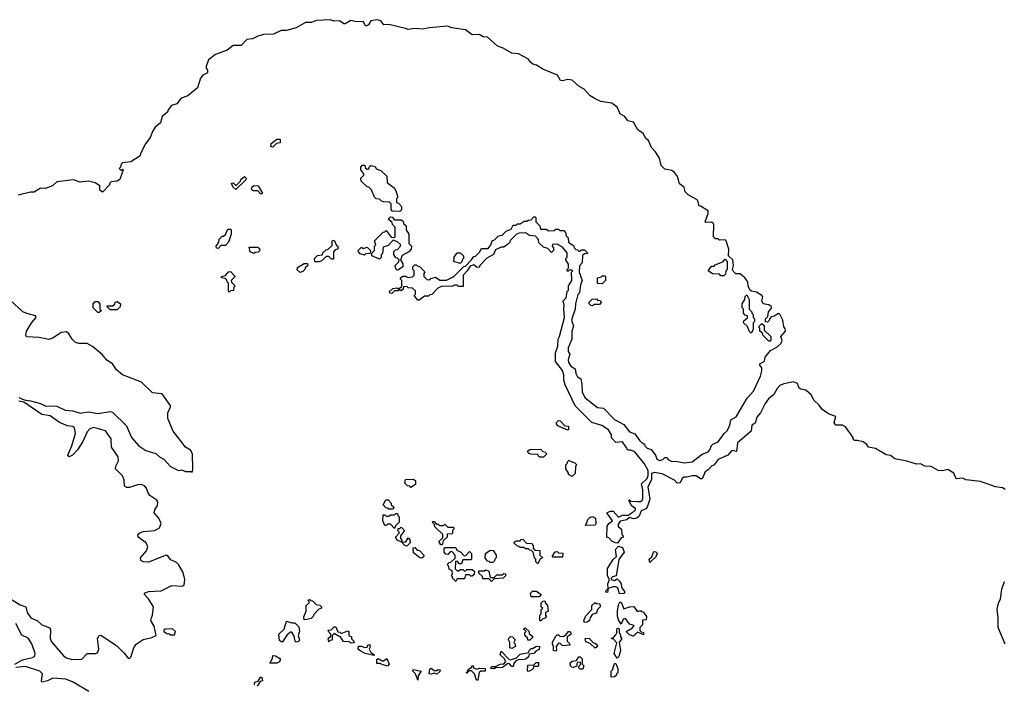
# Model space of a CAD drawing. Extents: x 2528705 to 2678277, y 911730 to 1023331.
# Tile 219 of 241: x 2650372 to 2657579, y 952589 to 957454. Entities that reach past the tile are written whole.
import ezdxf

# ---------------------------------------------------------------- set-up
doc = ezdxf.new("R2010")
doc.units = 0

msp = doc.modelspace()

# ---------------------------------------------------------------- linework, layer by layer
at = {"layer": '0CON20XD'}
for points in [[(2655026.7, 954265), (2655036.4, 954236.4), (2655055, 954226.7), (2655080, 954235), (2655095, 954250), (2655105, 954250), (2655121.7, 954231.7), (2655145, 954220), (2655175, 954222.5), (2655235, 954210), (2655295, 954216.2), (2655367.7, 954272.3), (2655410.3, 954289.7), (2655424.2, 954305), (2655435, 954336.7), (2655445, 954347.5), (2655485, 954363.8), (2655528.8, 954425), (2655551.2, 954445), (2655568.8, 954485), (2655576.4, 954523.6), (2655615, 954546.2), (2655697.5, 954682.5), (2655742, 954735), (2655794.4, 954845), (2655805, 954882.5), (2655804.2, 954904.2), (2655790, 954925), (2655790, 954935), (2655822.5, 954955), (2655827.5, 954982.5), (2655866.7, 955033.3), (2655913.3, 955056.7), (2655945, 955086.7), (2655953.3, 955105), (2655943.3, 955135), (2655978, 955175), (2655975, 955192.5), (2655964, 955205), (2655958.5, 955255), (2655935, 955297.5), (2655925, 955302.9), (2655895, 955284), (2655871.7, 955278.3), (2655860, 955265), (2655858.3, 955251.7), (2655845, 955240), (2655831.7, 955241.7), (2655830, 955265), (2655848.3, 955281.7), (2655852.5, 955315), (2655876.2, 955345), (2655872.5, 955355), (2655855, 955366.2), (2655812.5, 955375), (2655803.3, 955395), (2655810.8, 955425), (2655805, 955436), (2655765, 955460), (2655727.5, 955467.5), (2655717, 955477), (2655703.6, 955503.6), (2655702.5, 955535), (2655680, 955565), (2655645, 955593.3), (2655613, 955593), (2655593, 955613), (2655590, 955625), (2655597.5, 955655), (2655592.5, 955695), (2655560, 955725), (2655563.3, 955775), (2655542.5, 955835), (2655535, 955842.5), (2655495, 955840), (2655485, 955850), (2655465, 955850), (2655450, 955865), (2655452.5, 955955), (2655447.5, 955965), (2655435, 955972.5), (2655395, 955970), (2655390, 955975), (2655412, 956035), (2655410, 956055), (2655355, 956090), (2655341.7, 956091.7), (2655340, 956115), (2655330, 956135), (2655265, 956172.5), (2655243.3, 956193.3), (2655235, 956227.5), (2655201.7, 956251.7), (2655185.8, 956305), (2655165, 956335.6), (2655145, 956350.6), (2655095, 956360), (2655066.7, 956386.7), (2655055, 956440), (2655025, 956487.5), (2654997.5, 956517.5), (2654975, 956569.2), (2654953.8, 956585), (2654935, 956620), (2654896.8, 956646.8), (2654865, 956704.2), (2654823.8, 956713.8), (2654800, 956745), (2654766.1, 956766.1), (2654745, 956813.3), (2654705, 956843.3), (2654625.6, 956855.6), (2654584.1, 956874.1), (2654547.3, 956897.3), (2654504, 956945), (2654466.2, 956966.2), (2654415, 957011.1), (2654385, 957016.7), (2654345, 957007.1), (2654330, 957010), (2654308.7, 957048.7), (2654200.9, 957090.9), (2654155, 957122), (2654128.1, 957128.1), (2654108, 957145), (2654095.8, 957165), (2654023.3, 957205), (2653975, 957208.6), (2653911.2, 957245), (2653870.2, 957260.2), (2653795, 957326.5), (2653765, 957329.4), (2653735, 957345.5), (2653685, 957343.3), (2653635, 957379.2), (2653535.5, 957394.5), (2653503.8, 957406.2), (2653370, 957395), (2653325, 957385.6), (2653265, 957389.2), (2653215, 957383.3), (2653195, 957389.2), (2653075, 957420), (2653037, 957417), (2653014.2, 957445), (2652987.4, 957452.6), (2652941.2, 957445), (2652925, 957416.7), (2652905, 957407.5), (2652885, 957441.2), (2652835, 957439.5), (2652795, 957448.8), (2652755, 957423.3), (2652745, 957423.3), (2652712.5, 957445), (2652675, 957444.3), (2652645, 957454.2), (2652545, 957447.5), (2652507.3, 957432.7), (2652465, 957433.1), (2652395, 957393.8), (2652325, 957375.6), (2652285, 957374.4), (2652230.9, 957349.1), (2652157.5, 957345), (2652115, 957333.3), (2652076.7, 957313.3), (2652035, 957309.6), (2651994.3, 957265.7), (2651935, 957266.4), (2651889.6, 957230.4), (2651805, 957200), (2651755, 957160), (2651733.6, 957105), (2651746, 957085), (2651746.2, 957065), (2651712.2, 957047.8), (2651694.5, 957025), (2651674, 956956), (2651604, 956896), (2651555, 956878.8), (2651521.4, 956838.6), (2651484, 956825), (2651458.8, 956795), (2651453.6, 956776.4), (2651416.2, 956745), (2651402, 956698), (2651365, 956666.2), (2651344.2, 956635), (2651328.3, 956591.7), (2651293.1, 956545), (2651256.7, 956475), (2651253, 956457), (2651185, 956412.5), (2651125, 956405.7), (2651115, 956396.7), (2651110, 956375), (2651100, 956365), (2651115, 956350), (2651125, 956360), (2651130, 956355), (2651106.4, 956283.6), (2651085, 956272.5), (2651041.7, 956268.3), (2651030, 956255), (2651030, 956245), (2650978.3, 956191.7), (2650960, 956205), (2650958.3, 956238.3), (2650925, 956260), (2650875, 956270.8), (2650813.9, 956263.9), (2650765, 956282.5), (2650645, 956267.8), (2650611.2, 956238.8), (2650561.7, 956218.3), (2650525, 956220), (2650477.7, 956192.3), (2650452.3, 956192.3), (2650360, 956170)], [(2652225, 956520), (2652210, 956525), (2652211.7, 956548.3), (2652255, 956580), (2652278.3, 956578.3), (2652278.3, 956551.7), (2652251.7, 956548.3), (2652225, 956520)], [(2653155, 956050), (2653101.7, 956051.7), (2653090, 956065), (2653090, 956105), (2653078.3, 956118.3), (2653035, 956120), (2653020, 956125), (2653005, 956140), (2652981.7, 956141.7), (2652970, 956155), (2652948.3, 956208.3), (2652928.3, 956228.3), (2652915, 956230), (2652871.7, 956271.7), (2652870, 956295), (2652890, 956315), (2652890, 956325), (2652870, 956355), (2652870, 956375), (2652881.7, 956388.3), (2652898.3, 956388.3), (2652901.7, 956371.7), (2652915, 956360), (2652928.3, 956361.7), (2652931.7, 956378.3), (2652943, 956387), (2652975, 956380), (2652981.7, 956361.7), (2653015, 956350), (2653058.3, 956308.3), (2653061.7, 956261.7), (2653115, 956220), (2653127.5, 956195), (2653140, 956155), (2653130, 956145), (2653130, 956115), (2653145, 956110), (2653166.4, 956086.4), (2653167, 956063), (2653155, 956050)], [(2651955, 956210), (2651931.7, 956231.7), (2651921.7, 956258.3), (2651935, 956260), (2651951.7, 956241.7), (2651958.3, 956241.7), (2651988.3, 956271.7), (2651990, 956285), (2652017, 956307), (2652030, 956295), (2652028.3, 956281.7), (2651955, 956210)], [(2652145, 956180), (2652135, 956180), (2652115, 956200), (2652081.7, 956201.7), (2652070, 956215), (2652071.7, 956228.3), (2652085, 956240), (2652118.3, 956238.3), (2652150, 956185), (2652145, 956180)], [(2653135, 955620), (2653125, 955630), (2653120, 955655), (2653148.3, 955681.7), (2653150, 955695), (2653138.3, 955708.3), (2653125, 955710), (2653110, 955735), (2653111.7, 955758.3), (2653121.7, 955768.3), (2653138.3, 955771.7), (2653160, 955795), (2653158.3, 955808.3), (2653138.3, 955828.3), (2653105, 955840), (2653068.3, 955801.7), (2653031.7, 955788.3), (2653026.4, 955743.6), (2653018.3, 955731.7), (2653017, 955713), (2653005, 955700), (2652950, 955725), (2652950, 955745), (2652970, 955765), (2652970, 955795), (2652980, 955805), (2652970, 955835), (2653031.7, 955898.3), (2653045, 955900), (2653055, 955910), (2653091.7, 955861.7), (2653115, 955860), (2653120, 955865), (2653120, 955935), (2653100, 955955), (2653098.3, 955968.3), (2653070, 955995), (2653085, 956010), (2653098.3, 956008.3), (2653115, 955990), (2653165, 955990), (2653178.3, 955978.3), (2653181.7, 955961.7), (2653200, 955945), (2653200, 955915), (2653220, 955885), (2653220, 955815), (2653240, 955795), (2653236.7, 955773.3), (2653220, 955755), (2653171.7, 955728.3), (2653160, 955695), (2653177, 955667), (2653177.5, 955645), (2653145, 955622.5), (2653135, 955620)], [(2657583.8, 954015), (2657565, 954028), (2657515, 954033.8), (2657405, 954074.3), (2657296.1, 954086.1), (2657275, 954098), (2657225, 954092.5), (2657208.8, 954135), (2657165, 954162), (2657125, 954152.5), (2657095, 954153.3), (2657044.1, 954184.1), (2656995.7, 954185.7), (2656965, 954203.8), (2656935, 954201.2), (2656865, 954222), (2656778.1, 954238.1), (2656745, 954264), (2656715, 954268.5), (2656635, 954314.4), (2656584, 954324), (2656572.5, 954345), (2656545, 954362.5), (2656505, 954373.3), (2656483, 954373), (2656473, 954383), (2656472.5, 954395), (2656415, 954474.2), (2656394.2, 954485.8), (2656346.2, 954486.2), (2656333.8, 954505), (2656345, 954548), (2656296.6, 954566.6), (2656248, 954598), (2656220, 954635), (2656185.8, 954665.8), (2656165, 954708), (2656125, 954741.2), (2656088.3, 954748.3), (2656076.7, 954756.7), (2656065, 954790), (2656035, 954802.9), (2655965, 954789.2), (2655936.7, 954775), (2655916.2, 954755), (2655890.6, 954709.4), (2655852.4, 954677.6), (2655827.1, 954645), (2655793, 954577), (2655767.5, 954545), (2655755, 954500), (2655731.2, 954485), (2655725, 954442.5), (2655625, 954356.7), (2655618.3, 954291.7), (2655585, 954300), (2655553.9, 954266.1), (2655485, 954233.8), (2655455.8, 954194.2), (2655435, 954186.2), (2655411.7, 954158.3), (2655390, 954145), (2655367, 954093), (2655355, 954092.5), (2655323.9, 954113.9), (2655294.4, 954115.6), (2655255.8, 954104.2), (2655232.5, 954105), (2655221.2, 954095), (2655205, 954062.5), (2655185, 954060), (2655163.8, 954083.8), (2655075, 954128.8), (2655015, 954138), (2654997, 954133), (2654997.5, 954085), (2654970, 954035), (2654983.3, 953945), (2654963.6, 953886.4), (2654955, 953872.5), (2654920.7, 953859.3), (2654905, 953820), (2654890, 953805), (2654865, 953800), (2654835, 953810), (2654815, 953793.3), (2654767, 953783), (2654750, 953755), (2654755, 953742.5), (2654777.5, 953725), (2654780, 953685), (2654790, 953675), (2654790, 953665), (2654775, 953660), (2654747, 953623), (2654730, 953625), (2654706.7, 953636.7), (2654685, 953660), (2654670, 953665), (2654673, 953747), (2654683.6, 953766.4), (2654710, 953785), (2654670, 953845), (2654693.3, 953856.7), (2654716.2, 953856.2), (2654755, 953812.5), (2654785, 953826.7), (2654825, 953827.5), (2654870, 953855), (2654880, 953865), (2654880, 953875), (2654853.6, 953893.6), (2654830, 953935), (2654835, 953940), (2654845, 953930), (2654895, 953926.2), (2654915, 953926.7), (2654927.5, 953935), (2654933, 953947), (2654932.3, 954012.3), (2654923.3, 954055), (2654963.8, 954096.2), (2654973, 954117), (2654972.5, 954155), (2654945, 954202.5), (2654875, 954290), (2654845, 954302.5), (2654823, 954303), (2654810, 954325), (2654785, 954362.5), (2654735, 954360), (2654703, 954393), (2654702.5, 954415), (2654681.7, 954451.7), (2654633.6, 954483.6), (2654560, 954505), (2654438.3, 954628.3), (2654365, 954780), (2654353.8, 954815), (2654353.8, 954855), (2654344, 954885), (2654293, 954953), (2654293.8, 955015), (2654311.2, 955065), (2654313.3, 955115), (2654323.8, 955135), (2654360, 955275), (2654353.8, 955335), (2654357.5, 955365), (2654350, 955395), (2654371.7, 955418.3), (2654380, 955465), (2654390, 955475), (2654390, 955505), (2654413.3, 955545), (2654410, 955605), (2654420, 955615), (2654415, 955620), (2654395, 955620), (2654385, 955610), (2654380, 955615), (2654380, 955625), (2654390, 955635), (2654390, 955665), (2654370, 955695), (2654370, 955705), (2654380, 955715), (2654378.3, 955748.3), (2654345, 955790), (2654305, 955810), (2654271.7, 955808.3), (2654270, 955795), (2654280, 955785), (2654280, 955765), (2654265, 955750), (2654238.3, 955778.3), (2654205, 955790), (2654171.7, 955821.7), (2654170, 955845), (2654148.3, 955868.3), (2654103, 955873), (2654073, 955893), (2654028.3, 955891.7), (2654005, 955882.5), (2653961.7, 955838.3), (2653960, 955825), (2653941.7, 955808.3), (2653915, 955790), (2653895, 955790), (2653855, 955770), (2653840, 955735), (2653790.7, 955709.3), (2653740, 955655), (2653735, 955640), (2653715, 955642.5), (2653695, 955660), (2653670, 955650), (2653647.5, 955615), (2653617.5, 955585), (2653618.3, 955501.7), (2653585, 955500), (2653575, 955510), (2653555, 955510), (2653535, 955500), (2653465, 955502.5), (2653431.7, 955488.3), (2653388.3, 955441.7), (2653375, 955440), (2653365, 955430), (2653335, 955430), (2653295, 955400), (2653285, 955400), (2653260, 955435), (2653270, 955445), (2653268.3, 955468.3), (2653248.3, 955488.3), (2653215, 955490), (2653205, 955500), (2653181.7, 955498.3), (2653178.3, 955481.7), (2653165, 955470), (2653150, 955480), (2653145, 955470), (2653115, 955470), (2653095, 955450), (2653081.7, 955451.7), (2653080, 955465), (2653103, 955487), (2653135, 955490), (2653150, 955480), (2653151.7, 955488.3), (2653168.3, 955501.7), (2653170, 955545), (2653160, 955555), (2653160, 955565), (2653177, 955577), (2653195, 955577.5), (2653215, 955567.5), (2653248.3, 955571.7), (2653260, 955585), (2653260, 955615), (2653250, 955625), (2653250, 955645), (2653265, 955660), (2653275, 955660), (2653281.7, 955651.7), (2653298.3, 955648.3), (2653338.3, 955608.3), (2653330, 955595), (2653330, 955575), (2653351.7, 955551.7), (2653375, 955550), (2653381.7, 955558.3), (2653415, 955570), (2653448.3, 955548.3), (2653495, 955547.5), (2653550, 955575), (2653621.7, 955648.3), (2653635, 955650), (2653680, 955695), (2653695, 955720), (2653708.3, 955721.7), (2653738.3, 955751.7), (2653751.7, 955778.3), (2653800, 955780), (2653820, 955805), (2653830, 955835), (2653848.3, 955841.7), (2653875, 955870), (2653905, 955880), (2653933, 955907), (2653968.3, 955921.7), (2653985, 955950), (2654005, 955950), (2654015, 955960), (2654035, 955960), (2654065, 955980), (2654085, 955980), (2654093, 955987), (2654115, 955990), (2654135, 956010), (2654145, 956010), (2654150, 956005), (2654150, 955975), (2654180, 955945), (2654185, 955920), (2654225, 955920), (2654245, 955907.5), (2654285, 955910), (2654295, 955920), (2654315, 955920), (2654325, 955910), (2654355, 955910), (2654367, 955897), (2654371.7, 955871.7), (2654387, 955857), (2654390, 955825), (2654428.3, 955798.3), (2654430, 955785), (2654441.7, 955771.7), (2654455, 955770), (2654465, 955760), (2654475, 955760), (2654485, 955770), (2654505, 955770), (2654528.3, 955748.3), (2654528.3, 955741.7), (2654505, 955740), (2654491.7, 955728.3), (2654490, 955675), (2654468.3, 955651.7), (2654467.5, 955605), (2654490, 955545), (2654477, 955513), (2654470, 955455), (2654458.3, 955441.7), (2654440, 955375), (2654437.5, 955335), (2654413.3, 955265), (2654412.5, 955245), (2654426.7, 955213.3), (2654412.5, 955175), (2654412.5, 955115), (2654387, 955053), (2654387.5, 955025), (2654397.5, 955005), (2654386.7, 954965), (2654390, 954945), (2654405, 954917.5), (2654437, 954897), (2654442.5, 954865), (2654455, 954840), (2654480, 954825), (2654487.5, 954785), (2654488.3, 954728.3), (2654510, 954685), (2654600, 954615), (2654645, 954610), (2654725, 954527.5), (2654795, 954490), (2654835, 954436.7), (2654875, 954422.5), (2654910.5, 954370.5), (2654935, 954350), (2654945, 954350), (2654947.5, 954335), (2654965, 954317.5), (2654995, 954307.5), (2655026.7, 954265)], [(2651825, 955780), (2651811.7, 955781.7), (2651810, 955795), (2651830, 955825), (2651831.7, 955848.3), (2651855, 955870), (2651865, 955870), (2651878.3, 955881.7), (2651895, 955920), (2651915, 955920), (2651920, 955915), (2651920, 955885), (2651900, 955825), (2651878.3, 955801.7), (2651845, 955800), (2651825, 955780)], [(2652531.7, 955681.7), (2652530, 955705), (2652553, 955727), (2652588.3, 955731.7), (2652591.7, 955748.3), (2652615, 955770), (2652628.3, 955771.7), (2652658.3, 955801.7), (2652660, 955835), (2652675, 955840), (2652691.7, 955801.7), (2652700, 955795), (2652700, 955775), (2652681.7, 955768.3), (2652670, 955755), (2652668.3, 955701.7), (2652655, 955700), (2652635, 955720), (2652615, 955720), (2652585, 955690), (2652565, 955682.5), (2652531.7, 955681.7)], [(2652085, 955742.5), (2652060, 955755), (2652051.7, 955788.3), (2652115, 955790), (2652128.3, 955778.3), (2652130, 955765), (2652118.3, 955751.7), (2652095, 955750), (2652085, 955742.5)], [(2652895, 955730), (2652865, 955740), (2652852.5, 955755), (2652850, 955765), (2652875, 955790), (2652885, 955780), (2652915, 955790), (2652940, 955765), (2652938.3, 955741.7), (2652905, 955740), (2652895, 955730)], [(2653595, 955670), (2653550, 955685), (2653552.5, 955715), (2653575, 955747.5), (2653595, 955747.5), (2653620, 955725), (2653620, 955705), (2653610, 955695), (2653608.3, 955681.7), (2653595, 955670)], [(2655525, 955580), (2655505, 955580), (2655495, 955590), (2655443, 955593), (2655410, 955615), (2655435, 955650), (2655455, 955650), (2655461.7, 955658.3), (2655518.3, 955681.7), (2655535, 955700), (2655550, 955685), (2655550, 955625), (2655540, 955615), (2655538.3, 955591.7), (2655525, 955580)], [(2652425, 955602.5), (2652403, 955623), (2652405, 955640), (2652455, 955670), (2652478.3, 955668.3), (2652480, 955655), (2652461.7, 955638.3), (2652460, 955625), (2652445, 955610), (2652425, 955602.5)], [(2651905, 955460), (2651900, 955465), (2651900, 955525), (2651890, 955535), (2651888.3, 955548.3), (2651875, 955560), (2651850, 955565), (2651850, 955575), (2651878.3, 955581.7), (2651901.7, 955608.3), (2651915, 955610), (2651950, 955575), (2651920, 955545), (2651921.7, 955531.7), (2651950, 955505), (2651940, 955495), (2651938.3, 955471.7), (2651915, 955470), (2651905, 955460)], [(2654635, 955520), (2654601.7, 955521.7), (2654600, 955565), (2654625, 955570), (2654635, 955580), (2654655, 955580), (2654660, 955575), (2654660, 955545), (2654635, 955520)], [(2650365, 954687.5), (2650405, 954670), (2650452.5, 954665), (2650525, 954644.4), (2650558.2, 954628.2), (2650645, 954625.6), (2650704.7, 954594.7), (2650760.9, 954590.9), (2650815, 954572.5), (2650875, 954582.7), (2650945, 954571.2), (2651035, 954585.6), (2651051.7, 954581.7), (2651155, 954480), (2651191.8, 954395), (2651245, 954335.6), (2651295, 954300.8), (2651368.7, 954278.7), (2651395, 954253.8), (2651427, 954237), (2651475, 954184.3), (2651535, 954153.8), (2651558.3, 954158.3), (2651587, 954147), (2651627.5, 954147.5), (2651635, 954140), (2651638.8, 954161.2), (2651636.8, 954276.8), (2651621.7, 954301.7), (2651585.8, 954325.8), (2651546.2, 954375), (2651495, 954442.5), (2651456.7, 954535), (2651457.1, 954575), (2651479.2, 954625), (2651415, 954715.3), (2651343.4, 954723.4), (2651265, 954800.5), (2651124.8, 954854.8), (2651081.4, 954891.4), (2651050.9, 954935), (2651010.5, 954960.5), (2650975, 955003.6), (2650905, 955060.7), (2650865, 955084.6), (2650805, 955084.6), (2650781.9, 955091.9), (2650755.6, 955115.6), (2650732.7, 955155), (2650715, 955168.5), (2650675, 955164), (2650615, 955122), (2650585, 955112.6), (2650515, 955128.6), (2650422.9, 955132.9), (2650417.1, 955145), (2650421.3, 955175), (2650461.5, 955238.5), (2650494, 955275), (2650488.8, 955285), (2650425, 955302.2), (2650396.2, 955316.2), (2650270.7, 955430.7)], [(2654565, 955360), (2654551.7, 955361.7), (2654540, 955375), (2654540, 955385), (2654563, 955407), (2654595, 955410), (2654601.7, 955401.7), (2654618.3, 955398.3), (2654630, 955385), (2654615, 955370), (2654575, 955370), (2654565, 955360)], [(2655725, 955160), (2655710, 955175), (2655698.3, 955208.3), (2655670, 955235), (2655671.7, 955248.3), (2655698.3, 955271.7), (2655700, 955285), (2655681.7, 955291.7), (2655670, 955305), (2655670, 955335), (2655660, 955345), (2655660, 955375), (2655680, 955405), (2655683, 955427), (2655695, 955440), (2655710, 955405), (2655710, 955335), (2655730, 955315), (2655730, 955305), (2655740, 955295), (2655740, 955275), (2655750, 955265), (2655750, 955245), (2655740, 955235), (2655740, 955185), (2655725, 955160)], [(2650955, 955310), (2650945, 955310), (2650910, 955345), (2650910, 955375), (2650925, 955390), (2650945, 955390), (2650960, 955375), (2650960, 955335), (2650970, 955325), (2650955, 955310)], [(2651085, 955330), (2651035, 955330), (2651010, 955355), (2651015, 955360), (2651055, 955360), (2651068.3, 955371.7), (2651070, 955385), (2651085, 955390), (2651110, 955375), (2651108.3, 955351.7), (2651085, 955330)], [(2655865, 955100), (2655855, 955100), (2655810, 955145), (2655808.3, 955158.3), (2655790, 955175), (2655790, 955195), (2655780, 955205), (2655805, 955230), (2655820, 955215), (2655821.7, 955181.7), (2655870, 955135), (2655870, 955105), (2655865, 955100)], [(2650265, 953238.5), (2650375, 953169.6), (2650417.5, 953155), (2650426, 953115), (2650453.6, 953075), (2650503.7, 953053.7), (2650535, 953023.8), (2650592.7, 953002.7), (2650598.2, 952985), (2650595.4, 952925), (2650605, 952900), (2650695, 952793.5), (2650715, 952781.2), (2650755, 952770.4), (2650827.5, 952772.5), (2650865, 952812.9), (2650927.1, 952812.9), (2650941.7, 952818.3), (2650950.6, 952845), (2650942.2, 952925), (2650954.4, 952945.6), (2650965, 952947.5), (2651082, 952872), (2651137.6, 952817.6), (2651165, 952780), (2651175, 952776.7), (2651185, 952787.5), (2651208, 952855), (2651225, 952881.2), (2651275, 952916), (2651339.3, 952930.7), (2651370, 952945), (2651356.2, 953015), (2651331.2, 953055), (2651336, 953074), (2651344.2, 953095), (2651351.5, 953155), (2651315.4, 953215.4), (2651286.2, 953245), (2651286.7, 953255), (2651315, 953266.9), (2651407.9, 953272.1), (2651485, 953310.8), (2651562.3, 953307.7), (2651576.2, 953315), (2651581.2, 953355), (2651567.9, 953407.9), (2651534.2, 953465), (2651519.7, 953479.7), (2651478.8, 953498.8), (2651455, 953532.5), (2651445, 953533.3), (2651315, 953482.3), (2651275.7, 953485.7), (2651260, 953495), (2651256.7, 953515), (2651299.4, 953565), (2651311.1, 953595), (2651297.8, 953625), (2651240, 953665), (2651238, 953685), (2651251.8, 953698.2), (2651275, 953707.1), (2651361.2, 953715), (2651396, 953735), (2651408, 953765), (2651390.8, 953805), (2651356, 953845), (2651360.8, 953865), (2651382.1, 953897.9), (2651384.2, 953925), (2651375, 953937.1), (2651325, 953970), (2651309.2, 953995), (2651300, 954025), (2651285, 954041.4), (2651261.1, 954051.1), (2651235, 954048.2), (2651175, 954029.2), (2651155, 954029.5), (2651140, 954040), (2651136.3, 954086.3), (2651125.7, 954115), (2651074, 954165), (2651075.7, 954185), (2651095.6, 954225), (2651092.5, 954255), (2651043.1, 954325), (2651040.8, 954385), (2650999.5, 954445), (2650915, 954469.2), (2650885, 954460), (2650865, 954435.8), (2650833.7, 954366.3), (2650795.5, 954305), (2650759.2, 954265), (2650734.3, 954254.3), (2650724.4, 954265), (2650753.8, 954335), (2650780.4, 954425), (2650774.4, 954465), (2650761.2, 954475), (2650721.2, 954481.2), (2650664.8, 954504.8), (2650595, 954553.1), (2650535, 954563.1), (2650403.1, 954653.1), (2650365, 954662)], [(2654385, 954450), (2654311.7, 954481.7), (2654300, 954495), (2654300, 954505), (2654315, 954520), (2654328.3, 954518.3), (2654361.7, 954481.7), (2654388.3, 954478.3), (2654390, 954455), (2654385, 954450)], [(2654205, 954252.5), (2654175, 954252.5), (2654165, 954270), (2654113, 954273), (2654095, 954280), (2654090, 954295), (2654105, 954307.5), (2654185, 954310), (2654201.7, 954291.7), (2654218.3, 954288.3), (2654230, 954275), (2654205, 954252.5)], [(2654415, 954110), (2654390, 954125), (2654390, 954135), (2654370, 954165), (2654370, 954195), (2654380, 954205), (2654381.7, 954218.3), (2654395, 954230), (2654401.7, 954221.7), (2654435, 954210), (2654450, 954195), (2654440, 954185), (2654437, 954133), (2654415, 954110)], [(2653235, 954030), (2653228.3, 954038.3), (2653211.7, 954041.7), (2653191.7, 954061.7), (2653195, 954087.5), (2653255, 954090), (2653268.3, 954078.3), (2653268.3, 954051.7), (2653235, 954030)], [(2653105, 953870), (2653075, 953870), (2653068.3, 953878.3), (2653051.7, 953881.7), (2653031.7, 953901.7), (2653051.7, 953938.3), (2653068.3, 953938.3), (2653090, 953915), (2653091.7, 953901.7), (2653110, 953885), (2653105, 953870)], [(2653115, 953730), (2653085, 953760), (2653065, 953760), (2653055, 953750), (2653045, 953750), (2653030, 953785), (2653031.7, 953828.3), (2653045, 953830), (2653055, 953820), (2653075, 953820), (2653085, 953830), (2653115, 953830), (2653125, 953840), (2653138.3, 953838.3), (2653140, 953825), (2653150, 953815), (2653150, 953775), (2653121.7, 953748.3), (2653115, 953730)], [(2654515, 953750), (2654510, 953755), (2654520, 953765), (2654530, 953795), (2654545, 953810), (2654565, 953817.5), (2654586.7, 953805), (2654590, 953765), (2654585, 953752.5), (2654515, 953750)], [(2653465, 953610), (2653455, 953610), (2653440, 953635), (2653468.3, 953661.7), (2653470, 953685), (2653411.7, 953741.7), (2653408.3, 953758.3), (2653390, 953775), (2653395, 953780), (2653405, 953780), (2653421.7, 953761.7), (2653435, 953760), (2653445, 953750), (2653475, 953750), (2653485, 953760), (2653505, 953740), (2653545, 953740), (2653550, 953735), (2653550, 953725), (2653540, 953715), (2653540, 953695), (2653535, 953690), (2653501.7, 953688.3), (2653500, 953665), (2653471.7, 953638.3), (2653465, 953610)], [(2653205, 953600), (2653190, 953605), (2653170, 953630), (2653135, 953643.3), (2653122.5, 953665), (2653150, 953695), (2653150, 953705), (2653140, 953715), (2653141.7, 953728.3), (2653155, 953730), (2653165, 953740), (2653187.5, 953715), (2653160, 953675), (2653160, 953655), (2653170, 953645), (2653170, 953630), (2653198.3, 953631.7), (2653215, 953660), (2653227, 953647), (2653230, 953625), (2653205, 953600)], [(2654165, 953470), (2654150, 953485), (2654150, 953505), (2654140, 953515), (2654130, 953555), (2654118.3, 953568.3), (2654105, 953570), (2654095, 953580), (2654075, 953580), (2654065, 953590), (2654035, 953590), (2654028.3, 953598.3), (2654015, 953600), (2653991.7, 953621.7), (2653991.7, 953628.3), (2654005, 953640), (2654035, 953640), (2654041.7, 953648.3), (2654055, 953650), (2654081.7, 953621.7), (2654118.3, 953618.3), (2654130, 953605), (2654130, 953585), (2654141.7, 953571.7), (2654178.3, 953568.3), (2654180, 953535), (2654200, 953515), (2654181.7, 953508.3), (2654165, 953470)], [(2654761.7, 953251.7), (2654750, 953295), (2654735, 953302.5), (2654715, 953302.5), (2654680, 953290), (2654675, 953260), (2654663.3, 953263.3), (2654664, 953276), (2654680, 953290), (2654677.5, 953325), (2654690, 953355), (2654673.6, 953383.6), (2654673.6, 953436.4), (2654716.7, 953503.3), (2654740, 953525), (2654733.6, 953576.4), (2654755, 953600), (2654785, 953590), (2654797.5, 953555), (2654757.5, 953502.5), (2654736.7, 953383.3), (2654710, 953375), (2654700, 953365), (2654700, 953355), (2654725, 953347.5), (2654745, 953360), (2654763.3, 953343.3), (2654773.3, 953325), (2654776.7, 953296.7), (2654800, 953265), (2654795, 953252.5), (2654761.7, 953251.7)], [(2653315, 953512.5), (2653300, 953515), (2653255, 953550), (2653251.7, 953588.3), (2653265, 953590), (2653281.7, 953571.7), (2653298.3, 953568.3), (2653330, 953535), (2653328.3, 953521.7), (2653315, 953512.5)], [(2653565, 953340), (2653540, 953365), (2653540, 953375), (2653530, 953385), (2653540, 953395), (2653538.3, 953418.3), (2653515, 953432.5), (2653510, 953455), (2653500, 953465), (2653515, 953480), (2653528.3, 953481.7), (2653558.3, 953511.7), (2653560, 953535), (2653535, 953560), (2653521.7, 953558.3), (2653505, 953540), (2653491.7, 953541.7), (2653480, 953555), (2653480, 953585), (2653485, 953590), (2653565, 953590), (2653571.7, 953571.7), (2653600, 953555), (2653625, 953530), (2653638.3, 953531.7), (2653665, 953560), (2653680, 953545), (2653680, 953505), (2653675, 953500), (2653615, 953500), (2653605, 953470), (2653591.7, 953471.7), (2653575, 953490), (2653561.7, 953488.3), (2653560, 953435), (2653575, 953420), (2653585, 953420), (2653595, 953430), (2653615, 953430), (2653625, 953420), (2653635, 953420), (2653645, 953430), (2653685, 953430), (2653700, 953415), (2653698.3, 953391.7), (2653685, 953380), (2653675, 953380), (2653665, 953390), (2653635, 953390), (2653628.3, 953361.7), (2653575, 953360), (2653565, 953340)], [(2653835, 953480), (2653815, 953480), (2653808.3, 953488.3), (2653795, 953490), (2653780, 953515), (2653782.5, 953545), (2653815, 953570), (2653838.3, 953568.3), (2653860, 953535), (2653860, 953515), (2653850, 953505), (2653848.3, 953491.7), (2653835, 953480)], [(2654345, 953520), (2654275, 953520), (2654270, 953525), (2654291.7, 953558.3), (2654305, 953560), (2654315, 953550), (2654348.3, 953548.3), (2654345, 953520)], [(2654985, 953480), (2654980, 953505), (2654998.3, 953521.7), (2655010, 953555), (2655015, 953560), (2655028.3, 953558.3), (2655040, 953545), (2655030, 953535), (2655030, 953525), (2654985, 953480)], [(2653825, 953340), (2653805, 953360), (2653761.7, 953361.7), (2653758.3, 953378.3), (2653731.7, 953401.7), (2653731.7, 953418.3), (2653775, 953420), (2653785, 953427.5), (2653805, 953417.5), (2653815, 953370), (2653845, 953370), (2653865, 953390), (2653905, 953390), (2653915, 953400), (2653928.3, 953398.3), (2653928.3, 953381.7), (2653910, 953365), (2653845, 953360), (2653825, 953340)], [(2657585, 952882.5), (2657533.3, 953005), (2657533.8, 953075), (2657525.8, 953135), (2657536.4, 953183.6), (2657550.9, 953215), (2657561.1, 953285), (2657578.7, 953341.3)], [(2654175, 953230), (2654115, 953230), (2654110, 953255), (2654125, 953270), (2654155, 953270), (2654190, 953245), (2654175, 953230)], [(2652455, 953060), (2652453, 953083), (2652470, 953125), (2652470, 953165), (2652490, 953185), (2652490, 953195), (2652480, 953205), (2652495, 953210), (2652501.7, 953201.7), (2652515, 953200), (2652541.7, 953171.7), (2652568.3, 953168.3), (2652580, 953155), (2652580, 953145), (2652561.7, 953138.3), (2652521.7, 953098.3), (2652520, 953085), (2652505, 953070), (2652475, 953063.3), (2652455, 953060)], [(2654185, 953050), (2654180, 953055), (2654180, 953095), (2654190, 953105), (2654190, 953135), (2654200, 953145), (2654190, 953155), (2654190, 953185), (2654201.7, 953198.3), (2654215, 953200), (2654221.7, 953181.7), (2654236.4, 953166.4), (2654240, 953125), (2654220, 953115), (2654220, 953095), (2654227.5, 953082.5), (2654218.3, 953071.7), (2654201.7, 953068.3), (2654185, 953050)], [(2654505, 953040), (2654500, 953055), (2654515, 953090), (2654560, 953135), (2654560, 953165), (2654585, 953187.5), (2654595, 953180), (2654618.3, 953178.3), (2654620, 953155), (2654600, 953135), (2654595, 953110), (2654561.2, 953098.8), (2654546.7, 953075), (2654542.5, 953055), (2654525, 953043.3), (2654505, 953040)], [(2654865, 952940), (2654835, 952950), (2654810, 952975), (2654858.3, 953001.7), (2654868.3, 953018.3), (2654835, 953030), (2654805, 953070), (2654790, 953065), (2654775, 953030), (2654755, 953060), (2654747, 953087), (2654746.7, 953125), (2654755, 953170), (2654765, 953190), (2654775, 953190), (2654795, 953140), (2654835, 953156.7), (2654867, 953157), (2654891.7, 953121.7), (2654915, 953130), (2654921.7, 953121.7), (2654935, 953120), (2654960, 953085), (2654958.3, 953061.7), (2654931.7, 953058.3), (2654930, 953025), (2654910, 953005), (2654911.7, 952981.7), (2654921.7, 952971.7), (2654938.3, 952968.3), (2654938.3, 952951.7), (2654895, 952970), (2654865, 952940)], [(2650391.7, 952768.3), (2650465, 952784.5), (2650484.3, 952795.7), (2650484.4, 952815), (2650460, 952885), (2650435, 952925.4), (2650387.6, 952947.6), (2650344.1, 953034.1)], [(2652396.7, 952896.7), (2652387.5, 952905), (2652381.7, 952941.7), (2652365, 952970), (2652355, 952970), (2652330, 952950), (2652295, 952900), (2652285, 952900), (2652275, 952910), (2652270, 952955), (2652308.3, 952991.7), (2652325, 953050), (2652365, 953037.5), (2652385, 953037.5), (2652415, 953010), (2652420, 952975), (2652410, 952945), (2652421.2, 952915), (2652415, 952902), (2652396.7, 952896.7)], [(2651505, 952950), (2651512.5, 952975), (2651490, 952995), (2651437, 952993), (2651427.5, 952985), (2651427.5, 952975), (2651455, 952957.5), (2651465, 952960), (2651475, 952950), (2651505, 952950)], [(2652795, 952890), (2652785, 952900), (2652743, 952903), (2652718.3, 952938.3), (2652705, 952940), (2652675, 952960), (2652660, 952945), (2652658.3, 952911.7), (2652645, 952910), (2652635, 952900), (2652630, 952925), (2652648.3, 952941.7), (2652650, 952955), (2652635, 952970), (2652630, 952985), (2652652.5, 952987.5), (2652675, 953010), (2652685, 953010), (2652701.7, 952971.7), (2652715, 952970), (2652725, 952960), (2652775, 952980), (2652780, 952975), (2652780, 952945), (2652800, 952935), (2652801.7, 952921.7), (2652817.5, 952905), (2652820, 952895), (2652815, 952892.5), (2652795, 952890)], [(2654091.7, 952911.7), (2654088.3, 952928.3), (2654070, 952945), (2654070, 952965), (2654080, 952975), (2654061.7, 952991.7), (2654065, 953000), (2654075, 953000), (2654100, 952975), (2654101.7, 952961.7), (2654130, 952935), (2654105, 952912.5), (2654091.7, 952911.7)], [(2654295, 952830), (2654280, 952835), (2654280, 952865), (2654272.5, 952885), (2654273, 952897), (2654295, 952940), (2654305, 952950), (2654315, 952950), (2654325, 952940), (2654351.7, 952938.3), (2654370, 952950), (2654390, 952975), (2654400, 952975), (2654407.5, 952955), (2654380, 952935), (2654380, 952905), (2654397, 952887), (2654397.5, 952875), (2654345, 952870), (2654328.3, 952888.3), (2654315, 952890), (2654297.5, 952865), (2654300, 952835), (2654295, 952830)], [(2654745, 952780), (2654722.5, 952815), (2654741.7, 952891.7), (2654718.3, 952918.3), (2654700, 952925), (2654718.3, 952931.7), (2654735, 952950), (2654742.5, 952965), (2654742.5, 952995), (2654755, 953000), (2654760, 952995), (2654760, 952965), (2654767, 952957), (2654770, 952935), (2654780, 952925), (2654760, 952895), (2654770, 952835), (2654757, 952793), (2654745, 952780)], [(2652965, 952800), (2652900, 952815), (2652865, 952833.3), (2652850, 952845), (2652853, 952867), (2652875, 952866.7), (2652895, 952857.5), (2652915, 952860), (2652920, 952875), (2652935, 952880), (2652937.5, 952865), (2652930, 952845), (2652941.7, 952821.7), (2652970, 952805), (2652965, 952800)], [(2653975, 952850), (2653960, 952855), (2653960, 952895), (2653950, 952915), (2653953, 952927), (2653965, 952937.5), (2653980, 952935), (2653997.5, 952915), (2653990, 952895), (2653997, 952887), (2654000, 952865), (2653975, 952850)], [(2654585, 952852.5), (2654548.3, 952888.3), (2654515, 952900), (2654510, 952925), (2654537, 952927), (2654571.7, 952891.7), (2654585, 952890), (2654598.3, 952878.3), (2654600, 952865), (2654585, 952852.5)], [(2653845, 952702.5), (2653820, 952705), (2653825, 952720), (2653855, 952720), (2653890, 952735), (2653915, 952737.5), (2653930, 952755), (2653918.3, 952778.3), (2653890, 952805), (2653895, 952830), (2653951.7, 952771.7), (2653965, 952767.5), (2654008.3, 952781.7), (2654035, 952810), (2654098.3, 952821.7), (2654100, 952835), (2654115, 952850), (2654125, 952850), (2654155, 952867.5), (2654177.5, 952865), (2654175, 952842.5), (2654150, 952830), (2654136.2, 952813.8), (2654101.7, 952808.3), (2654095, 952790), (2654077, 952773), (2654055, 952767.5), (2654025, 952770), (2654001.7, 952758.3), (2653988.3, 952741.7), (2653985, 952720), (2653975, 952720), (2653958.3, 952738.3), (2653945, 952740), (2653905, 952712.5), (2653855, 952710), (2653845, 952702.5)], [(2650336.2, 952735), (2650391.7, 952768.3)], [(2652202.5, 952742.5), (2652221.7, 952778.3), (2652225, 952800), (2652245, 952797.5), (2652280, 952775), (2652275, 952752.5), (2652255, 952743.3), (2652202.5, 952742.5)], [(2653065, 952722.5), (2653025, 952732.5), (2653011.7, 952741.7), (2652985, 952740), (2652985, 952770), (2652995, 952777.5), (2653025, 952760), (2653035, 952760), (2653058.3, 952778.3), (2653077.5, 952735), (2653065, 952722.5)], [(2654095, 952682.5), (2654090, 952685), (2654091.7, 952728.3), (2654135, 952730), (2654151.7, 952748.3), (2654168.3, 952748.3), (2654170, 952725), (2654165, 952720), (2654131.7, 952718.3), (2654130, 952705), (2654120, 952695), (2654095, 952682.5)], [(2654495, 952700), (2654475, 952700), (2654460, 952715), (2654480, 952735), (2654475, 952750), (2654451.7, 952748.3), (2654448.3, 952721.7), (2654425, 952712.5), (2654413.9, 952713.9), (2654402.5, 952725), (2654400, 952745), (2654415, 952757.5), (2654448.3, 952761.7), (2654465, 952790), (2654475, 952790), (2654490, 952775), (2654490, 952735), (2654500, 952725), (2654495, 952700)], [(2654701.7, 952641.7), (2654700, 952685), (2654710, 952695), (2654725, 952740), (2654735, 952740), (2654750, 952705), (2654750, 952675), (2654740, 952665), (2654740, 952655), (2654725, 952642.5), (2654701.7, 952641.7)], [(2650879.2, 952535), (2650764.2, 952605), (2650708.8, 952625), (2650615, 952632.3), (2650575, 952613.1), (2650534.5, 952604.5), (2650530.8, 952615), (2650538.1, 952665), (2650520.8, 952685), (2650415, 952718.4), (2650345, 952711.4)], [(2653285, 952620), (2653270, 952665), (2653250, 952685), (2653253, 952697), (2653310, 952685), (2653288.3, 952651.7), (2653285, 952620)], [(2653425, 952662.5), (2653405, 952670), (2653385, 952662.5), (2653370, 952665), (2653375, 952700), (2653385, 952707.5), (2653405, 952690), (2653425, 952690), (2653435, 952697.5), (2653450, 952695), (2653448.3, 952681.7), (2653425, 952662.5)], [(2653725, 952620), (2653715, 952620), (2653700, 952665), (2653678.3, 952688.3), (2653661.7, 952688.3), (2653645, 952670), (2653640, 952675), (2653650, 952680), (2653653.6, 952696.4), (2653678.3, 952711.7), (2653683, 952727), (2653690, 952725), (2653691.7, 952711.7), (2653715, 952700), (2653737, 952707), (2653780, 952705), (2653780, 952685), (2653746.4, 952683.6), (2653736.1, 952673.9), (2653725, 952620)], [(2652090, 952585), (2652092.5, 952605), (2652118.3, 952611.7), (2652135, 952640), (2652145, 952640), (2652150, 952615), (2652131.7, 952608.3), (2652110, 952575)]]:
    msp.add_lwpolyline(points, dxfattribs=at)

doc.saveas('drawing.dxf')
